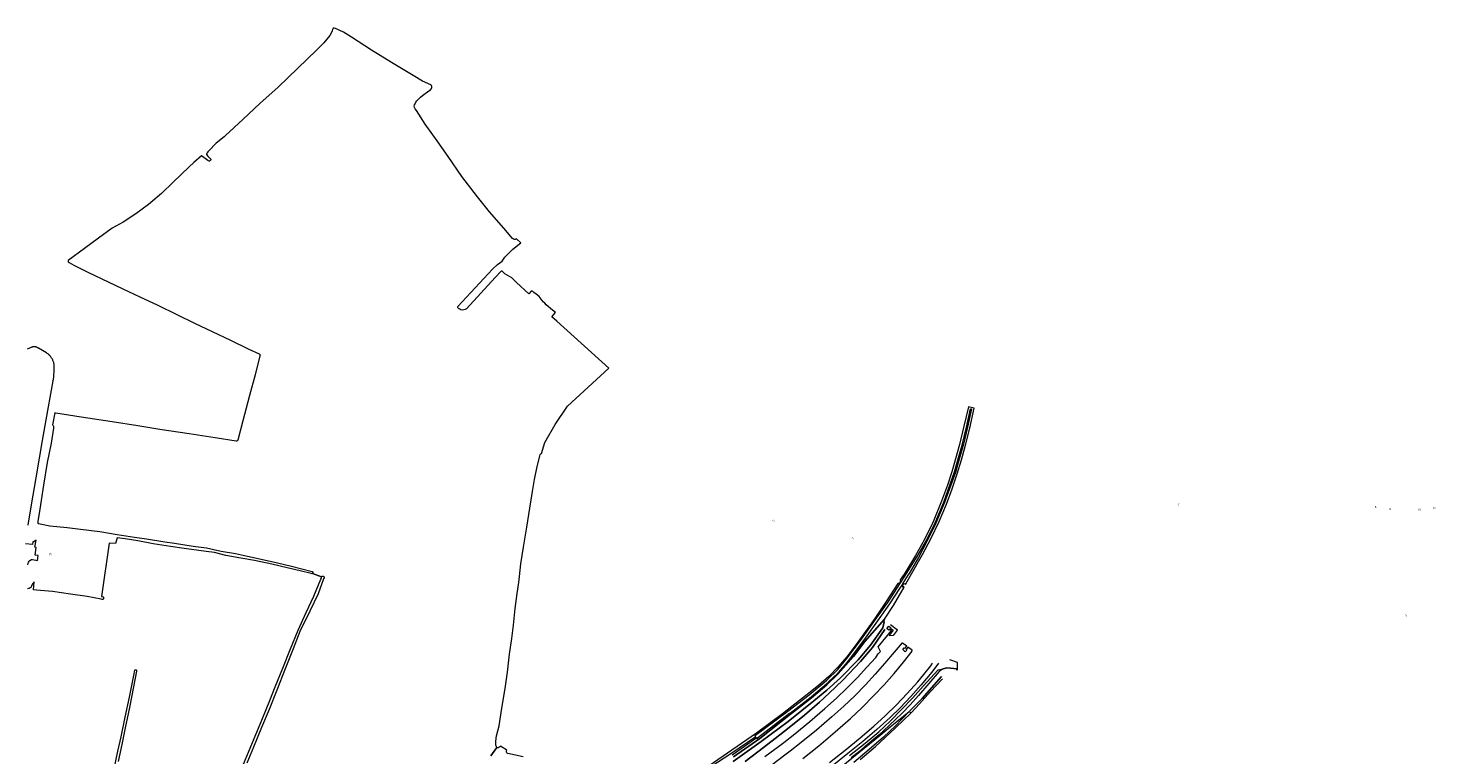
# Model space of a CAD drawing. Extents: x 150256 to 156914, y 461459 to 469481.
# Tile 141 of 256: x 153107 to 154046, y 465153 to 465638. Entities that reach past the tile are written whole.
import ezdxf
from ezdxf.enums import TextEntityAlignment as Align

# ---------------------------------------------------------------- set-up
doc = ezdxf.new("R2010")
doc.units = 0
doc.header["$LTSCALE"] = 0.75
for name, color, linetype, lineweight in [('B-RO-GR-GRAS-GV', 251, 'CONTINUOUS', 13), ('B-RO-GR-GROENVOORZIENING-GV', 251, 'CONTINUOUS', 18), ('B-RO-OG-BEBOUWING-T18', 1, 'CONTINUOUS', 18), ('B-RO-OG-TERREIN_CULTUURSCHEIDING-GV', 251, 'CONTINUOUS', 18), ('B-RO-OG-WATER_SLOOT-GV', 251, 'CONTINUOUS', 18)]:
    doc.layers.add(name, color=color, linetype=linetype, lineweight=lineweight)
doc.styles.add('NLCS-ISO-M200-T18', font='NLCS-ISO.ttf', dxfattribs={"height": 360})

msp = doc.modelspace()

# ---------------------------------------------------------------- linework, layer by layer
at = {"layer": 'B-RO-GR-GRAS-GV'}
for points in [[(153415.605, 465152.162), (153419.487, 465157.809), (153419.261, 465158.231), (153419.052, 465158.863), (153418.937, 465159.442), (153418.824, 465160.272), (153418.832, 465161.273), (153418.851, 465162.295), (153418.98, 465163.337), (153419.067, 465164.098), (153419.337, 465165.576), (153421.081, 465172.251), (153422.934, 465184.019), (153425.12, 465197.223), (153426.554, 465208.141), (153427.957, 465220.05), (153429.41, 465230.445), (153430.529, 465239.335), (153431.797, 465250.433), (153432.991, 465260.516), (153434.131, 465267.932), (153434.6, 465271.915), (153435.58, 465280.251), (153437.288, 465291.426), (153439.498, 465304.814), (153441.481, 465317.353), (153443.288, 465328.517), (153444.593, 465336.581), (153446.164, 465344.126), (153448.237, 465352.435), (153448.526, 465353.155), (153448.89, 465353.684), (153449.255, 465353.857), (153451.494, 465361.164), (153458.403, 465373.35), (153466.568, 465385.41), (153494.154, 465410.789), (153459.473, 465442.211), (153456.291, 465445.06), (153458.678, 465447.978), (153456.537, 465449.512), (153452.518, 465453.164), (153451.578, 465454.123), (153450.513, 465455.121), (153447.743, 465458.638), (153445.855, 465460.199), (153444.276, 465461.304), (153443.35, 465462.084), (153442.464, 465462.101), (153440.756, 465460.489), (153432.652, 465468.054), (153429.411, 465471.098), (153424.894, 465473.756), (153423.058, 465475.473), (153422.605, 465475.573), (153422.388, 465475.5), (153418.43, 465471.348), (153399.226, 465450.387), (153398.411, 465449.878), (153397.516, 465449.646), (153396.548, 465449.593), (153395.469, 465449.816), (153394.727, 465450.156), (153393.993, 465450.6), (153393.667, 465450.959), (153393.506, 465451.31), (153393.472, 465451.869), (153416.613, 465476.981), (153419.99, 465479.908), (153423.072, 465482.174), (153424.743, 465484.948), (153426.937, 465486.825), (153430.22, 465490.169), (153435.608, 465494.482), (153432.524, 465497.087), (153432.21, 465496.884), (153431.75, 465496.746), (153431.319, 465496.765), (153430.705, 465496.991), (153430.02, 465497.367), (153424.218, 465504.122), (153414.633, 465515.203), (153406.665, 465525.105), (153396.116, 465538.756), (153387.16, 465551.955), (153379.812, 465562.501), (153371.713, 465573.62), (153365.841, 465582.71), (153365.06, 465583.866), (153364.577, 465584.814), (153364.441, 465585.514), (153364.628, 465586.473), (153365, 465587.23), (153365.546, 465588.195), (153366.24, 465589.106), (153366.88, 465589.888), (153367.684, 465590.803), (153368.52, 465591.569), (153369.9, 465592.673), (153374.119, 465595.795), (153375.324, 465596.571), (153375.862, 465597.287), (153376.152, 465598.002), (153376.146, 465598.705), (153375.937, 465599.286), (153375.535, 465599.774), (153369.927, 465602.317), (153363.677, 465605.991), (153349.251, 465614.624), (153335.951, 465622.918), (153322.564, 465631.52), (153317.281, 465634.945), (153311.849, 465637.352), (153311.049, 465637.643), (153310.464, 465637.568), (153310.217, 465637.293), (153310.016, 465636.803), (153309.79, 465635.834), (153309.124, 465634.373), (153308.126, 465632.767), (153304.222, 465627.815), (153299.266, 465622.922), (153286.808, 465610.853), (153273.609, 465598.357), (153261.483, 465587.342), (153250.257, 465576.825), (153238.337, 465565.812), (153237.607, 465565.228), (153232.341, 465560.887), (153227.531, 465555.773), (153226.869, 465555.134), (153226.312, 465554.456), (153226.05, 465554.124), (153225.84, 465553.744), (153225.81, 465553.62), (153226.504, 465552.363), (153228.408, 465550.587), (153228.724, 465550.168), (153228.758, 465549.809), (153228.587, 465549.413), (153227.898, 465548.952), (153227.573, 465548.956), (153226.845, 465549.346), (153222.593, 465552.501), (153217.52, 465547.917), (153214.356, 465545.119), (153203.64, 465534.83), (153195.891, 465527.403), (153187.201, 465520.001), (153178.771, 465513.677), (153170.275, 465508.325), (153163.057, 465504.232), (153153.902, 465497.645), (153144.404, 465490.554), (153133.711, 465482.713), (153133.528, 465482.355), (153133.534, 465482.189), (153133.714, 465481.87), (153134.182, 465481.411), (153137.3, 465479.477), (153147.172, 465474.616), (153160.241, 465468.408), (153170.058, 465463.72), (153181.325, 465458.362), (153193.35, 465452.792), (153206.035, 465446.525), (153217.784, 465440.778), (153229.56, 465435.243), (153241.783, 465429.4), (153254.19, 465423.533), (153261.069, 465420.481), (153261.331, 465420.242), (153261.508, 465419.948), (153261.565, 465419.634), (153261.546, 465419.119), (153258.352, 465406.345), (153254.472, 465392.657), (153250.03, 465375.597), (153246.871, 465362.808), (153246.579, 465362.427), (153246.408, 465362.333), (153246.062, 465362.241), (153245.604, 465362.235), (153231.722, 465364.295), (153214.206, 465367.07), (153194.822, 465369.933), (153180.065, 465372.311), (153162.883, 465374.995), (153142.336, 465378.135), (153129.574, 465380.18), (153125.392, 465380.731), (153124.62, 465381.063), (153123.123, 465373.113), (153123.426, 465372.902), (153123.642, 465372.631), (153123.766, 465372.222), (153123.775, 465371.531), (153123.752, 465370.911), (153122.182, 465360.77), (153119.685, 465347.977), (153117.204, 465332.73), (153114.79, 465316.832), (153113.302, 465308.549), (153113.303, 465307.855), (153113.435, 465307.44), (153113.604, 465307.324), (153114.126, 465307.17), (153114.959, 465307.017), (153121.436, 465305.763), (153132.884, 465304.457), (153141.74, 465303.477), (153154.761, 465301.773), (153166.21, 465299.808), (153177.906, 465298.024), (153185.832, 465296.893), (153198.183, 465295.05), (153204.463, 465294.138), (153217.086, 465292.116), (153225.95, 465290.903), (153235.757, 465288.846), (153245.13, 465287.109), (153253.166, 465285.359), (153264.232, 465282.97), (153273.334, 465280.965), (153282.595, 465278.857), (153296.41, 465275.305), (153296.721, 465274.985), (153296.756, 465274.692), (153296.683, 465274.414), (153296.557, 465274.05), (153296.469, 465273.906), (153302.622, 465271.741), (153303.012, 465272.01), (153303.316, 465272.035), (153303.756, 465271.989), (153304.058, 465271.821), (153304.245, 465271.485), (153304.27, 465271.054), (153303.981, 465270.292), (153300.398, 465260.262), (153294.729, 465248.762), (153288.074, 465235.229), (153283.699, 465223.666), (153278.237, 465210.313), (153272.76, 465195.974), (153267.617, 465183.243), (153262.652, 465171.103), (153257.284, 465158.063), (153252.732, 465147.368)], [(153106.843, 465306.022), (153109.21, 465319.715), (153112.329, 465337.735), (153116.4, 465362.586), (153119.991, 465382.499), (153124.039, 465404.889), (153124.292, 465410.231), (153124.334, 465410.709), (153124.356, 465411.188), (153124.358, 465411.668), (153124.34, 465412.148), (153124.301, 465412.626), (153124.242, 465413.102), (153124.164, 465413.575), (153124.065, 465414.045), (153123.947, 465414.51), (153123.809, 465414.969), (153123.652, 465415.423), (153123.475, 465415.869), (153123.281, 465416.307), (153123.068, 465416.737), (153122.836, 465417.158), (153122.588, 465417.568), (153122.322, 465417.968), (153122.04, 465418.356), (153121.741, 465418.731), (153121.427, 465419.094), (153121.098, 465419.443), (153120.755, 465419.778), (153120.398, 465420.099), (153120.027, 465420.404), (153119.644, 465420.693), (153119.249, 465420.965), (153113.749, 465424.145), (153113.493, 465424.325), (153113.225, 465424.489), (153112.947, 465424.634), (153112.661, 465424.762), (153112.366, 465424.87), (153112.065, 465424.959), (153111.76, 465425.028), (153111.45, 465425.078), (153111.137, 465425.107), (153110.824, 465425.116), (153110.51, 465425.104), (153110.199, 465425.072), (153109.889, 465425.02), (153109.584, 465424.948), (153109.284, 465424.856), (153106.209, 465423.468)], [(153106.771, 465279.696), (153107.136, 465281.319), (153107.537, 465282.084), (153108.098, 465282.622), (153109.07, 465283.192), (153109.729, 465283.267), (153113.241, 465282.553), (153113.595, 465285.813), (153111.547, 465286.115), (153112.344, 465291.198), (153111.394, 465291.44), (153112.224, 465296.149), (153110.662, 465294.961), (153109.982, 465295.022), (153109.728, 465293.121), (153105.223, 465293.714)], [(153250.116, 465145.504), (153254.344, 465155.864), (153258.292, 465165.267), (153263.191, 465177.055), (153268.022, 465189.084), (153271.7, 465198.154), (153276.884, 465210.769), (153281.799, 465223.674), (153286.926, 465236.127), (153292.451, 465247.826), (153297.41, 465258.69), (153302.153, 465270.008), (153302.463, 465270.84), (153302.622, 465271.741), (153296.469, 465273.906), (153296.181, 465273.778), (153296.082, 465273.732), (153295.645, 465273.808), (153288.242, 465275.645), (153279.648, 465277.708), (153269.54, 465280.081), (153257.794, 465282.447), (153248.668, 465284.16), (153238.845, 465285.839), (153231.16, 465287.771), (153225.54, 465288.591), (153220.653, 465289.304), (153210.939, 465290.54), (153201.811, 465291.787), (153190.256, 465293.625), (153179.97, 465295.585), (153171.677, 465297.025), (153166.367, 465297.619), (153165.096, 465293.905), (153161.027, 465294.137), (153155.918, 465258.608), (153156.376, 465258.529), (153156.943, 465258.31), (153157.137, 465258.159), (153157.25, 465257.94), (153157.26, 465257.666), (153157.261, 465257.267), (153157.19, 465256.968), (153157.053, 465256.749), (153156.887, 465256.661), (153156.644, 465256.619), (153156.348, 465256.625), (153155.643, 465256.798), (153146.284, 465258.515), (153135.153, 465260.185), (153123.264, 465261.891), (153112.386, 465262.742), (153110.403, 465262.913), (153110.909, 465268.377), (153110.529, 465267.612), (153109.813, 465266.885), (153109.308, 465266.062), (153108.985, 465265.062), (153108.753, 465264.492), (153108.362, 465264.217), (153107.62, 465263.872), (153106.52, 465263.684)], [(153164.152, 465142.459), (153166.775, 465155.285), (153168.963, 465164.886), (153171.695, 465178.011), (153174.62, 465191.445), (153177.383, 465205.824), (153178.152, 465209.311), (153178.268, 465209.595), (153178.455, 465209.646), (153178.614, 465209.666), (153178.807, 465209.633), (153179, 465209.543), (153179.14, 465209.419), (153179.292, 465208.984), (153179.282, 465208.653), (153177.288, 465198.268), (153174.435, 465184.537), (153171.573, 465170.927), (153169.327, 465159.889), (153166.867, 465148.507)], [(153437.054, 465151.58), (153426.819, 465153.844), (153426.408, 465154.034), (153426.097, 465154.326), (153425.972, 465154.584), (153425.958, 465155.085), (153426.04, 465155.606), (153426.188, 465155.925), (153421.971, 465158.575), (153421.485, 465158.226), (153420.876, 465157.868), (153420.416, 465157.594), (153419.989, 465157.527), (153419.785, 465157.578), (153419.487, 465157.809), (153415.605, 465152.162)]]:
    msp.add_lwpolyline(points, dxfattribs=at)
at = {"layer": 'B-RO-GR-GROENVOORZIENING-GV'}
for points in [[(153577.224, 465148.429), (153595.836, 465161.819), (153613.83, 465175.076), (153630.963, 465188.822), (153639.513, 465196.017), (153648.809, 465204.188), (153660.617, 465216.176), (153668.791, 465226.063), (153676.997, 465237.719), (153677.803, 465241.558), (153678.124, 465243.324), (153664.863, 465228.487), (153657.33, 465218.6), (153647.096, 465206.913), (153639.568, 465199.561), (153629.451, 465190.855), (153615.298, 465179.958), (153594.863, 465163.874), (153577.273, 465151.64)], [(153678.313, 465236.521), (153670.002, 465224.539), (153662.146, 465215.077), (153650.313, 465202.732), (153641.063, 465193.965), (153634.743, 465188.002), (153624.765, 465179.298), (153614.445, 465171.087), (153605.168, 465163.78), (153597.319, 465157.792), (153585.048, 465148.517)], [(153598.284, 465151.735), (153608.177, 465159.124), (153610.831, 465161.196), (153618.239, 465166.98), (153628.291, 465175.139), (153638.299, 465183.713), (153645.991, 465190.66), (153652.984, 465197.383), (153660, 465204.524), (153666.356, 465211.274), (153672.203, 465217.937), (153673.915, 465220.228), (153675.307, 465221.905), (153673.961, 465224.931), (153680.018, 465232.402), (153682.757, 465235.852), (153681.503, 465236.813), (153680.945, 465236.116), (153679.657, 465237.062), (153680.881, 465238.743), (153682.171, 465237.777), (153681.983, 465237.447), (153683.913, 465236.014), (153681.199, 465232.551), (153683.899, 465232.76), (153684.079, 465232.603), (153686.726, 465236.148), (153682.003, 465239.652)], [(153623.684, 465150.554), (153634.356, 465158.964), (153645.248, 465168.185), (153655.43, 465177.248), (153663.083, 465184.545), (153670.984, 465192.456), (153677.761, 465199.652), (153684.436, 465207.071), (153690.796, 465214.771), (153696.448, 465222.128), (153696.22, 465222.303), (153696.46, 465222.62), (153693.738, 465224.67), (153692.467, 465223.133), (153692.916, 465222.702), (153691.953, 465221.505), (153690.201, 465223.065), (153691.209, 465224.232), (153691.657, 465223.844), (153692.861, 465225.336), (153689.993, 465227.488), (153689.763, 465227.66), (153684.503, 465221.365), (153678.158, 465213.861), (153671.924, 465206.784), (153665.404, 465199.625), (153658.198, 465192.343), (153650.86, 465185.296), (153643.04, 465178.161), (153632.719, 465169.244), (153622.54, 465161.08), (153615.196, 465155.389), (153612.53, 465153.323), (153602.245, 465145.641)], [(153641.378, 465147.897), (153651.738, 465156.098), (153661.744, 465164.245), (153670.981, 465172.085), (153678.496, 465178.906), (153686.061, 465186.307), (153693.191, 465193.765), (153700.205, 465201.584), (153704.27, 465206.423), (153708.912, 465212.286), (153710.026, 465213.969)], [(153714.191, 465214.11), (153709.54, 465208.115), (153702.595, 465199.659), (153695.571, 465191.839), (153688.419, 465184.347), (153681.825, 465177.847), (153672.961, 465169.764), (153663.698, 465161.903), (153653.702, 465153.762), (153643.128, 465145.389)], [(153654.728, 465152.504), (153665.076, 465160.705), (153674.314, 465168.28), (153681.85, 465175.351), (153689.414, 465183.11), (153696.718, 465190.711), (153703.827, 465198.741), (153713.917, 465209.622), (153717.223, 465210.331), (153719.715, 465210.865), (153726.702, 465210.361), (153726.748, 465212.768), (153726.778, 465214.302), (153726.782, 465214.535), (153721.645, 465216.287)], [(153725.931, 465209.804), (153726.688, 465209.668), (153726.702, 465210.361), (153719.715, 465210.865), (153717.223, 465210.331), (153714.539, 465208.523), (153707.588, 465200.426), (153700.671, 465192.533), (153695.088, 465186.301), (153689.779, 465180.622), (153685.21, 465176.16), (153681.904, 465173.059), (153677.201, 465168.647), (153674.416, 465166.22), (153670.68, 465163.044), (153666.461, 465159.481), (153661.331, 465155.234), (153655.897, 465150.84)], [(153649.121, 465144.846), (153664.444, 465157.349), (153675.179, 465166.109), (153681.824, 465171.532), (153686.268, 465175.158), (153694.523, 465181.894), (153703.118, 465190.389), (153711.16, 465199.54), (153715.996, 465205.206)]]:
    msp.add_lwpolyline(points, dxfattribs=at)
at = {"layer": 'B-RO-OG-TERREIN_CULTUURSCHEIDING-GV'}
for points in [[(153677.803, 465241.558), (153676.997, 465237.719), (153668.791, 465226.063), (153660.617, 465216.176), (153648.809, 465204.188), (153639.513, 465196.017), (153630.963, 465188.822), (153613.83, 465175.076), (153595.836, 465161.819), (153577.224, 465148.429)], [(153585.048, 465148.517), (153597.319, 465157.792), (153605.168, 465163.78), (153614.445, 465171.087), (153624.765, 465179.298), (153634.743, 465188.002), (153641.063, 465193.965), (153650.313, 465202.732), (153662.146, 465215.077), (153670.002, 465224.539), (153678.313, 465236.521)]]:
    msp.add_lwpolyline(points, dxfattribs=at)
at = {"layer": 'B-RO-OG-WATER_SLOOT-GV'}
for points in [[(153577.273, 465151.64), (153594.863, 465163.874), (153615.298, 465179.958), (153629.451, 465190.855), (153639.568, 465199.561), (153647.096, 465206.913), (153657.33, 465218.6), (153664.863, 465228.487), (153678.124, 465243.324), (153683.973, 465252.521), (153691.285, 465264.706), (153690.577, 465265.275), (153690.464, 465265.109), (153690.54, 465264.763), (153690.393, 465264.736), (153690.175, 465265.773), (153690.982, 465267.055), (153692.011, 465267.263), (153692.045, 465267.122), (153691.792, 465267.071), (153691.705, 465266.884), (153692.09, 465266.616), (153695.163, 465272.016), (153703.383, 465286.465), (153708.97, 465297.018), (153714.504, 465308.526), (153719.413, 465320.195), (153723.237, 465330.332), (153726.641, 465340.315), (153729.361, 465349.675), (153732.094, 465359.378), (153735.036, 465370.722), (153737.816, 465384.097), (153735.932, 465384.606), (153733.991, 465385.13), (153731.035, 465372.108), (153728.104, 465359.868), (153725.509, 465350.423), (153722.958, 465341.678), (153720.066, 465332.855), (153716.07, 465322.101), (153710.56, 465308.357), (153704.721, 465296.643), (153698.719, 465285.853), (153692.272, 465275.149), (153691.671, 465274.152), (153688.51, 465269.638), (153688.729, 465268.592), (153687.911, 465267.333), (153686.88, 465267.148), (153679.123, 465255.179), (153671.641, 465243.93), (153659.247, 465226.409), (153652.87, 465218.359), (153647.224, 465211.495), (153640.948, 465205.083), (153634.099, 465199.111), (153626.469, 465193.251), (153610.017, 465180.262), (153592.738, 465167.314), (153576.237, 465156.018), (153561.209, 465145.522)], [(153562.305, 465145.124), (153575.568, 465153.822), (153592.225, 465165.156), (153591.501, 465166.26), (153591.722, 465166.442), (153591.959, 465166.083), (153613.603, 465182.088), (153627.72, 465192.904), (153639.502, 465202.689), (153646.97, 465209.894), (153652.895, 465217.102), (153662.738, 465230.139), (153672.116, 465243.132), (153680.283, 465254.569), (153686.817, 465264.573), (153688.376, 465267.013), (153689.185, 465268.281), (153693.219, 465274.595), (153699.906, 465285.187), (153706.013, 465295.974), (153711.886, 465307.698), (153717.54, 465321.412), (153724.806, 465341.576), (153727.257, 465350.393), (153730.088, 465360.32), (153732.821, 465371.529), (153735.331, 465383.777), (153735.761, 465383.767), (153736.105, 465383.687), (153733.528, 465371.376), (153730.685, 465360.188), (153727.935, 465350.159), (153725.455, 465341.333), (153718.163, 465321.166), (153712.377, 465307.434), (153706.61, 465295.676), (153700.662, 465284.638), (153694.472, 465273.864), (153693.708, 465272.665), (153690.389, 465267.459), (153689.577, 465266.185), (153688.109, 465263.882), (153681.402, 465253.52), (153673.444, 465242.271), (153664.056, 465229.251), (153653.865, 465215.617), (153652.123, 465213.467), (153650.335, 465211.356), (153648.502, 465209.283), (153646.624, 465207.251), (153640.624, 465201.649), (153640.852, 465201.271), (153629.119, 465191.339), (153615.099, 465180.378), (153614.634, 465180.376), (153593.262, 465164.111), (153593.656, 465163.514), (153593.407, 465163.351), (153592.88, 465164.156), (153576.542, 465152.724)], [(153715.996, 465205.206), (153711.16, 465199.54), (153703.118, 465190.389), (153694.523, 465181.894), (153685.452, 465172.283), (153677.441, 465164.767), (153667.852, 465156.448), (153657.59, 465147.815)], [(153661.872, 465149.836), (153672.005, 465158.534), (153681.773, 465167.51), (153685.522, 465170.975), (153695.645, 465180.6), (153695.167, 465181.058), (153695.28, 465181.165), (153695.431, 465181.309), (153695.754, 465180.999), (153701.415, 465187.027), (153708.855, 465195.19), (153716.855, 465203.681)]]:
    msp.add_lwpolyline(points, dxfattribs=at)

# ---------------------------------------------------------------- texts
at = {"layer": 'B-RO-OG-BEBOUWING-T18', "style": 'NLCS-ISO-M200-T18'}
for s, rotation, p in [('5', 318.6, (153874.33, 465319.892)), ('6', 359, (154005.641, 465318.241)), ('8', 359, (154015.447, 465316.817)), ('10', 359, (154034.9, 465316.471)), ('12', 359, (154044.881, 465317.555)), ('5', 42.2, (153604.017, 465308.955)), ('7', 42.2, (153656.96, 465297.245)), ('3', 19, (154025.8, 465245.733))]:
    msp.add_text(s, height=1.35, rotation=rotation, dxfattribs=at).set_placement(p, align=Align.MIDDLE)
msp.add_text('15', height=1.35, dxfattribs=at).set_placement((153121.61, 465286.58), align=Align.MIDDLE)

doc.saveas('drawing.dxf')
